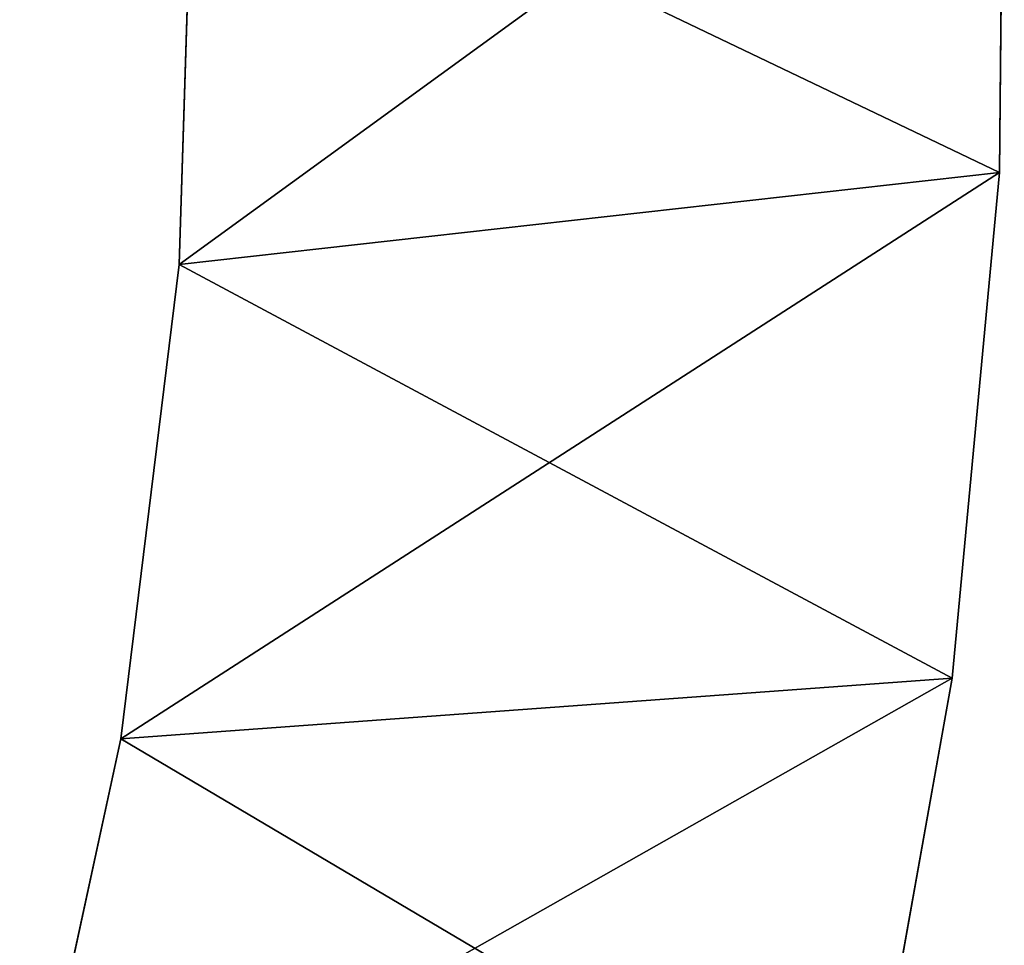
# Model space of a CAD drawing. Extents: x 856 to 1396, y -116 to 539.
# Tile 110 of 115: x 1276 to 1305, y 237 to 265. Entities that reach past the tile are written whole.
import ezdxf

# ---------------------------------------------------------------- set-up
doc = ezdxf.new("R2010")
doc.units = 0
doc.header["$LTSCALE"] = 25.4
doc.layers.get('0').update_dxf_attribs({"color": 13, "linetype": 'CONTINUOUS'})

# ---------------------------------------------------------------- blocks, each defined once
blk = doc.blocks.new('IKA-D-4174_STL')
at = {"color": 43}
for p, q in [((563.223, 1368.978, 360.772), (535.686, 1368.978, 345.192)), ((535.686, 1368.978, 345.192), (538.674, 1368.978, 358.982)), ((563.223, 1368.978, 360.772), (535.686, 1368.978, 345.192)), ((538.674, 1368.978, 358.982), (535.686, 1362.728, 345.192)), ((538.674, 1368.978, 358.982), (535.686, 1362.728, 345.192)), ((535.686, 1368.978, 345.192), (538.674, 1368.978, 358.982)), ((564.618, 1368.978, 375.698), (538.674, 1368.978, 358.982)), ((538.674, 1368.978, 358.982), (540.397, 1368.978, 372.986)), ((564.618, 1368.978, 375.698), (538.674, 1368.978, 358.982)), ((563.223, 1368.978, 360.772), (538.674, 1368.978, 358.982)), ((563.223, 1368.978, 360.772), (538.674, 1368.978, 358.982)), ((540.397, 1368.978, 372.986), (538.674, 1362.728, 358.982)), ((540.397, 1368.978, 372.986), (538.674, 1362.728, 358.982)), ((538.674, 1368.978, 358.982), (540.397, 1368.978, 372.986)), ((538.674, 1368.978, 358.982), (538.674, 1362.728, 358.982)), ((538.674, 1368.978, 358.982), (538.674, 1362.728, 358.982)), ((564.76, 1368.978, 390.689), (540.397, 1368.978, 372.986)), ((540.397, 1368.978, 372.986), (540.838, 1368.978, 387.088)), ((564.76, 1368.978, 390.689), (540.397, 1368.978, 372.986)), ((564.618, 1368.978, 375.698), (540.397, 1368.978, 372.986)), ((564.618, 1368.978, 375.698), (540.397, 1368.978, 372.986)), ((540.838, 1368.978, 387.088), (540.397, 1362.728, 372.986)), ((540.838, 1368.978, 387.088), (540.397, 1362.728, 372.986)), ((540.397, 1368.978, 372.986), (540.838, 1368.978, 387.088)), ((540.397, 1368.978, 372.986), (540.397, 1362.728, 372.986)), ((540.397, 1368.978, 372.986), (540.397, 1362.728, 372.986)), ((563.223, 1368.978, 360.772), (560.583, 1368.978, 346.015)), ((560.583, 1362.728, 346.015), (563.223, 1368.978, 360.772)), ((560.583, 1362.728, 346.015), (563.223, 1368.978, 360.772)), ((563.223, 1368.978, 360.772), (560.583, 1368.978, 346.015)), ((564.618, 1368.978, 375.698), (563.223, 1368.978, 360.772)), ((563.223, 1362.728, 360.772), (564.618, 1368.978, 375.698)), ((563.223, 1362.728, 360.772), (564.618, 1368.978, 375.698)), ((563.223, 1362.728, 360.772), (563.223, 1368.978, 360.772)), ((564.618, 1368.978, 375.698), (563.223, 1368.978, 360.772)), ((563.223, 1362.728, 360.772), (563.223, 1368.978, 360.772)), ((564.76, 1368.978, 390.689), (564.618, 1368.978, 375.698)), ((564.618, 1362.728, 375.698), (564.76, 1368.978, 390.689)), ((564.618, 1362.728, 375.698), (564.76, 1368.978, 390.689)), ((564.618, 1362.728, 375.698), (564.618, 1368.978, 375.698)), ((564.76, 1368.978, 390.689), (564.618, 1368.978, 375.698)), ((564.618, 1362.728, 375.698), (564.618, 1368.978, 375.698)), ((538.674, 1362.728, 358.982), (535.686, 1362.728, 345.192)), ((538.674, 1362.728, 358.982), (535.686, 1362.728, 345.192)), ((560.583, 1362.728, 346.015), (538.674, 1362.728, 358.982)), ((560.583, 1362.728, 346.015), (538.674, 1362.728, 358.982)), ((563.223, 1362.728, 360.772), (538.674, 1362.728, 358.982)), ((563.223, 1362.728, 360.772), (538.674, 1362.728, 358.982)), ((540.397, 1362.728, 372.986), (538.674, 1362.728, 358.982)), ((540.397, 1362.728, 372.986), (538.674, 1362.728, 358.982)), ((563.223, 1362.728, 360.772), (540.397, 1362.728, 372.986)), ((563.223, 1362.728, 360.772), (540.397, 1362.728, 372.986)), ((564.618, 1362.728, 375.698), (540.397, 1362.728, 372.986)), ((564.618, 1362.728, 375.698), (540.397, 1362.728, 372.986)), ((540.838, 1362.728, 387.088), (540.397, 1362.728, 372.986)), ((540.838, 1362.728, 387.088), (540.397, 1362.728, 372.986)), ((564.618, 1362.728, 375.698), (540.838, 1362.728, 387.088)), ((564.618, 1362.728, 375.698), (540.838, 1362.728, 387.088)), ((560.583, 1362.728, 346.015), (563.223, 1362.728, 360.772)), ((560.583, 1362.728, 346.015), (563.223, 1362.728, 360.772)), ((563.223, 1362.728, 360.772), (564.618, 1362.728, 375.698)), ((563.223, 1362.728, 360.772), (564.618, 1362.728, 375.698)), ((564.618, 1362.728, 375.698), (564.76, 1362.728, 390.689)), ((564.618, 1362.728, 375.698), (564.76, 1362.728, 390.689))]:
    blk.add_line(p, q, dxfattribs=at)
mesh = blk.add_polyface(dxfattribs=at)
corners = [(563.223, 1368.978, 360.772), (535.686, 1368.978, 345.192), (538.674, 1368.978, 358.982)]
mesh.append_faces([[corners[k] for k in face] for face in [(0, 1, 2)]], dxfattribs={"color": 43})
mesh = blk.add_polyface(dxfattribs=at)
corners = [(563.223, 1368.978, 360.772), (560.583, 1368.978, 346.015), (535.686, 1368.978, 345.192)]
mesh.append_faces([[corners[k] for k in face] for face in [(0, 1, 2)]], dxfattribs={"color": 43})
mesh = blk.add_polyface(dxfattribs=at)
corners = [(538.674, 1368.978, 358.982), (535.686, 1362.728, 345.192), (538.674, 1362.728, 358.982)]
mesh.append_faces([[corners[k] for k in face] for face in [(0, 1, 2)]], dxfattribs={"color": 43})
mesh = blk.add_polyface(dxfattribs=at)
corners = [(535.686, 1368.978, 345.192), (535.686, 1362.728, 345.192), (538.674, 1368.978, 358.982)]
mesh.append_faces([[corners[k] for k in face] for face in [(0, 1, 2)]], dxfattribs={"color": 43})
mesh = blk.add_polyface(dxfattribs=at)
corners = [(564.618, 1368.978, 375.698), (538.674, 1368.978, 358.982), (540.397, 1368.978, 372.986)]
mesh.append_faces([[corners[k] for k in face] for face in [(0, 1, 2)]], dxfattribs={"color": 43})
mesh = blk.add_polyface(dxfattribs=at)
corners = [(564.618, 1368.978, 375.698), (563.223, 1368.978, 360.772), (538.674, 1368.978, 358.982)]
mesh.append_faces([[corners[k] for k in face] for face in [(0, 1, 2)]], dxfattribs={"color": 43})
mesh = blk.add_polyface(dxfattribs=at)
corners = [(540.397, 1368.978, 372.986), (538.674, 1362.728, 358.982), (540.397, 1362.728, 372.986)]
mesh.append_faces([[corners[k] for k in face] for face in [(0, 1, 2)]], dxfattribs={"color": 43})
mesh = blk.add_polyface(dxfattribs=at)
corners = [(538.674, 1368.978, 358.982), (538.674, 1362.728, 358.982), (540.397, 1368.978, 372.986)]
mesh.append_faces([[corners[k] for k in face] for face in [(0, 1, 2)]], dxfattribs={"color": 43})
mesh = blk.add_polyface(dxfattribs=at)
corners = [(564.76, 1368.978, 390.689), (540.397, 1368.978, 372.986), (540.838, 1368.978, 387.088)]
mesh.append_faces([[corners[k] for k in face] for face in [(0, 1, 2)]], dxfattribs={"color": 43})
mesh = blk.add_polyface(dxfattribs=at)
corners = [(564.76, 1368.978, 390.689), (564.618, 1368.978, 375.698), (540.397, 1368.978, 372.986)]
mesh.append_faces([[corners[k] for k in face] for face in [(0, 1, 2)]], dxfattribs={"color": 43})
mesh = blk.add_polyface(dxfattribs=at)
corners = [(540.838, 1368.978, 387.088), (540.397, 1362.728, 372.986), (540.838, 1362.728, 387.088)]
mesh.append_faces([[corners[k] for k in face] for face in [(0, 1, 2)]], dxfattribs={"color": 43})
mesh = blk.add_polyface(dxfattribs=at)
corners = [(540.397, 1368.978, 372.986), (540.397, 1362.728, 372.986), (540.838, 1368.978, 387.088)]
mesh.append_faces([[corners[k] for k in face] for face in [(0, 1, 2)]], dxfattribs={"color": 43})
mesh = blk.add_polyface(dxfattribs=at)
corners = [(563.223, 1368.978, 360.772), (563.223, 1362.728, 360.772), (560.583, 1362.728, 346.015)]
mesh.append_faces([[corners[k] for k in face] for face in [(0, 1, 2)]], dxfattribs={"color": 43})
mesh = blk.add_polyface(dxfattribs=at)
corners = [(563.223, 1368.978, 360.772), (560.583, 1362.728, 346.015), (560.583, 1368.978, 346.015)]
mesh.append_faces([[corners[k] for k in face] for face in [(0, 1, 2)]], dxfattribs={"color": 43})
mesh = blk.add_polyface(dxfattribs=at)
corners = [(564.618, 1368.978, 375.698), (564.618, 1362.728, 375.698), (563.223, 1362.728, 360.772)]
mesh.append_faces([[corners[k] for k in face] for face in [(0, 1, 2)]], dxfattribs={"color": 43})
mesh = blk.add_polyface(dxfattribs=at)
corners = [(564.618, 1368.978, 375.698), (563.223, 1362.728, 360.772), (563.223, 1368.978, 360.772)]
mesh.append_faces([[corners[k] for k in face] for face in [(0, 1, 2)]], dxfattribs={"color": 43})
mesh = blk.add_polyface(dxfattribs=at)
corners = [(564.76, 1368.978, 390.689), (564.76, 1362.728, 390.689), (564.618, 1362.728, 375.698)]
mesh.append_faces([[corners[k] for k in face] for face in [(0, 1, 2)]], dxfattribs={"color": 43})
mesh = blk.add_polyface(dxfattribs=at)
corners = [(564.618, 1368.978, 375.698), (564.76, 1368.978, 390.689), (564.618, 1362.728, 375.698)]
mesh.append_faces([[corners[k] for k in face] for face in [(0, 1, 2)]], dxfattribs={"color": 43})
mesh = blk.add_polyface(dxfattribs=at)
corners = [(538.674, 1362.728, 358.982), (535.686, 1362.728, 345.192), (560.583, 1362.728, 346.015)]
mesh.append_faces([[corners[k] for k in face] for face in [(0, 1, 2)]], dxfattribs={"color": 43})
mesh = blk.add_polyface(dxfattribs=at)
corners = [(563.223, 1362.728, 360.772), (538.674, 1362.728, 358.982), (560.583, 1362.728, 346.015)]
mesh.append_faces([[corners[k] for k in face] for face in [(0, 1, 2)]], dxfattribs={"color": 43})
mesh = blk.add_polyface(dxfattribs=at)
corners = [(540.397, 1362.728, 372.986), (538.674, 1362.728, 358.982), (563.223, 1362.728, 360.772)]
mesh.append_faces([[corners[k] for k in face] for face in [(0, 1, 2)]], dxfattribs={"color": 43})
mesh = blk.add_polyface(dxfattribs=at)
corners = [(564.618, 1362.728, 375.698), (540.397, 1362.728, 372.986), (563.223, 1362.728, 360.772)]
mesh.append_faces([[corners[k] for k in face] for face in [(0, 1, 2)]], dxfattribs={"color": 43})
mesh = blk.add_polyface(dxfattribs=at)
corners = [(540.838, 1362.728, 387.088), (540.397, 1362.728, 372.986), (564.618, 1362.728, 375.698)]
mesh.append_faces([[corners[k] for k in face] for face in [(0, 1, 2)]], dxfattribs={"color": 43})
mesh = blk.add_polyface(dxfattribs=at)
corners = [(564.76, 1362.728, 390.689), (540.838, 1362.728, 387.088), (564.618, 1362.728, 375.698)]
mesh.append_faces([[corners[k] for k in face] for face in [(0, 1, 2)]], dxfattribs={"color": 43})

msp = doc.modelspace()

# ---------------------------------------------------------------- block references
at = {"color": 0, "extrusion": (0, 1, -4.996e-16), "rotation": 180}
msp.add_blockref('IKA-D-4174_STL', (-740.325, 3944.307, -115.555), dxfattribs=at)

doc.saveas('drawing.dxf')
